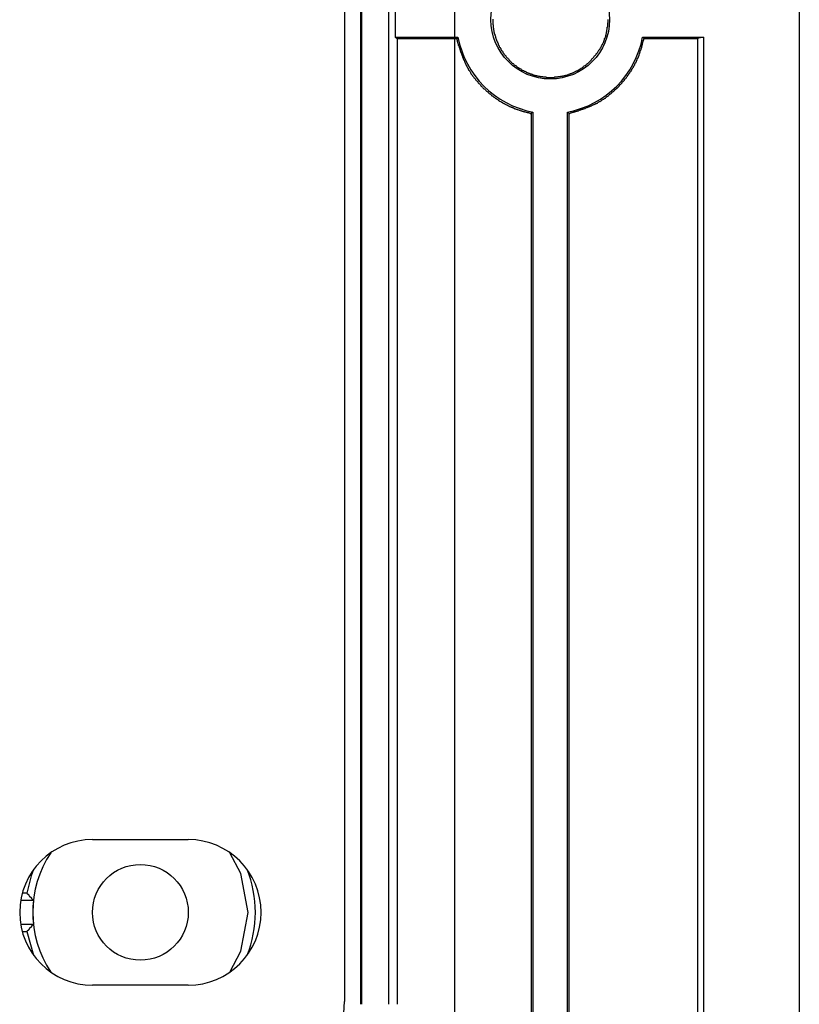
# Model space of a CAD drawing. Header units: millimetres. Extents: x 7187 to 8806, y -3756 to -2918.
# Tile 21 of 250: x 7590 to 7610, y -3742 to -3716. Entities that reach past the tile are written whole.
import ezdxf

# ---------------------------------------------------------------- set-up
doc = ezdxf.new("R2010")
doc.units = ezdxf.units.MM
doc.header["$LTSCALE"] = 3

msp = doc.modelspace()

# ---------------------------------------------------------------- linework, layer by layer
at = {"linetype": 'Continuous', "lineweight": 30}
for p, q in [((7610.097, -3513.365), (7610.097, -3754.365)), ((7598.222, -3526.24), (7598.222, -3741.49)), ((7598.654, -3741.565), (7598.654, -3526.165)), ((7598.681, -3741.565), (7598.681, -3526.165)), ((7599.381, -3741.565), (7599.381, -3526.165)), ((7599.549, -3715.413), (7599.549, -3716.317)), ((7599.596, -3716.364), (7599.549, -3716.317)), ((7599.549, -3716.317), (7601.187, -3716.317)), ((7599.596, -3716.364), (7599.596, -3741.565)), ((7606.007, -3716.317), (7607.595, -3716.317)), ((7607.595, -3716.317), (7607.439, -3716.356)), ((7607.439, -3716.356), (7607.439, -3745.678)), ((7607.595, -3716.317), (7607.595, -3745.745)), ((7603.145, -3718.275), (7603.145, -3745.533)), ((7604.049, -3745.305), (7604.049, -3718.275)), ((7603.1, -3718.312), (7603.1, -3745.548)), ((7604.092, -3745.298), (7604.092, -3718.311)), ((7591.647, -3737.265), (7594.147, -3737.265)), ((7589.937, -3738.663), (7589.814, -3738.663)), ((7590.103, -3738.854), (7589.772, -3738.854)), ((7589.772, -3739.477), (7590.103, -3739.477)), ((7589.814, -3739.667), (7589.937, -3739.667)), ((7589.937, -3739.667), (7590.111, -3740.284)), ((7594.147, -3741.065), (7591.647, -3741.065))]:
    msp.add_line(p, q, dxfattribs=at)
at = {"color": 3, "linetype": 'Continuous', "lineweight": 30}
msp.add_line((7601.097, -3520.365), (7601.097, -3747.365), dxfattribs=at)
at = {"linetype": 'Continuous', "lineweight": 30, "flags": 128}
for points in [[(7601.187, -3716.317), (7601.183, -3716.322), (7601.149, -3716.363)], [(7606.007, -3716.317), (7606.011, -3716.322), (7606.041, -3716.358)], [(7603.145, -3718.275), (7603.14, -3718.279), (7603.1, -3718.312)], [(7604.049, -3718.275), (7604.054, -3718.279), (7604.092, -3718.311)], [(7595.707, -3739.165), (7595.517, -3738.15), (7595.236, -3737.608)], [(7590.111, -3738.046), (7590.049, -3738.214), (7589.937, -3738.663)], [(7595.236, -3740.722), (7595.517, -3740.18), (7595.707, -3739.165)]]:
    msp.add_lwpolyline(points, dxfattribs=at)
at = {"linetype": 'Continuous', "lineweight": 30}
for points in [[(7602.095, -3715.85, 0), (7602.095, -3715.87, 0), (7602.095, -3715.88, 0), (7602.095, -3715.89, 0), (7602.095, -3715.91, 0), (7602.095, -3715.92, 0), (7602.095, -3715.93, 0), (7602.095, -3715.95, 0), (7602.095, -3715.96, 0), (7602.095, -3715.97, 0), (7602.095, -3715.99, 0), (7602.105, -3716, 0), (7602.105, -3716.01, 0), (7602.105, -3716.03, 0), (7602.105, -3716.04, 0), (7602.105, -3716.05, 0), (7602.105, -3716.07, 0), (7602.105, -3716.08, 0), (7602.115, -3716.09, 0), (7602.115, -3716.11, 0), (7602.115, -3716.12, 0), (7602.115, -3716.13, 0), (7602.125, -3716.15, 0), (7602.125, -3716.16, 0), (7602.125, -3716.17, 0), (7602.125, -3716.19, 0), (7602.135, -3716.2, 0), (7602.135, -3716.21, 0), (7602.135, -3716.23, 0), (7602.145, -3716.24, 0), (7602.145, -3716.25, 0), (7602.145, -3716.27, 0), (7602.155, -3716.28, 0), (7602.155, -3716.29, 0), (7602.165, -3716.3, 0), (7602.165, -3716.32, 0), (7602.165, -3716.33, 0), (7602.175, -3716.34, 0), (7602.175, -3716.36, 0), (7602.185, -3716.37, 0), (7602.185, -3716.38, 0), (7602.195, -3716.39, 0), (7602.195, -3716.41, 0), (7602.205, -3716.42, 0), (7602.205, -3716.43, 0), (7602.215, -3716.44, 0), (7602.215, -3716.46, 0), (7602.225, -3716.47, 0), (7602.225, -3716.48, 0), (7602.235, -3716.49, 0), (7602.235, -3716.51, 0), (7602.245, -3716.52, 0), (7602.245, -3716.53, 0), (7602.255, -3716.54, 0), (7602.265, -3716.55, 0), (7602.265, -3716.57, 0), (7602.275, -3716.58, 0), (7602.285, -3716.59, 0), (7602.285, -3716.6, 0), (7602.295, -3716.61, 0), (7602.305, -3716.62, 0), (7602.305, -3716.64, 0), (7602.315, -3716.65, 0), (7602.325, -3716.66, 0), (7602.325, -3716.67, 0), (7602.335, -3716.68, 0), (7602.345, -3716.69, 0), (7602.355, -3716.7, 0), (7602.355, -3716.72, 0), (7602.365, -3716.73, 0), (7602.375, -3716.74, 0), (7602.385, -3716.75, 0), (7602.385, -3716.76, 0), (7602.395, -3716.77, 0), (7602.405, -3716.78, 0), (7602.415, -3716.79, 0), (7602.425, -3716.8, 0), (7602.435, -3716.81, 0), (7602.435, -3716.82, 0), (7602.445, -3716.83, 0), (7602.455, -3716.84, 0), (7602.465, -3716.85, 0), (7602.475, -3716.86, 0), (7602.485, -3716.87, 0), (7602.495, -3716.88, 0), (7602.505, -3716.89, 0), (7602.515, -3716.9, 0), (7602.525, -3716.91, 0), (7602.525, -3716.92, 0), (7602.535, -3716.93, 0), (7602.545, -3716.94, 0), (7602.555, -3716.95, 0), (7602.565, -3716.96, 0), (7602.575, -3716.97, 0), (7602.585, -3716.98, 0), (7602.595, -3716.99, 0), (7602.605, -3717, 0), (7602.615, -3717.01, 0), (7602.625, -3717.01, 0), (7602.635, -3717.02, 0), (7602.645, -3717.03, 0), (7602.655, -3717.04, 0), (7602.675, -3717.05, 0), (7602.685, -3717.06, 0), (7602.695, -3717.06, 0), (7602.705, -3717.07, 0), (7602.715, -3717.08, 0), (7602.725, -3717.09, 0), (7602.735, -3717.1, 0), (7602.745, -3717.1, 0), (7602.755, -3717.11, 0), (7602.765, -3717.12, 0), (7602.775, -3717.13, 0), (7602.795, -3717.13, 0), (7602.805, -3717.14, 0), (7602.815, -3717.15, 0), (7602.825, -3717.15, 0), (7602.835, -3717.16, 0), (7602.845, -3717.17, 0), (7602.855, -3717.18, 0), (7602.875, -3717.18, 0), (7602.885, -3717.19, 0), (7602.895, -3717.19, 0), (7602.905, -3717.2, 0), (7602.915, -3717.21, 0), (7602.935, -3717.21, 0), (7602.945, -3717.22, 0), (7602.955, -3717.22, 0), (7602.965, -3717.23, 0), (7602.975, -3717.24, 0), (7602.995, -3717.24, 0), (7603.005, -3717.25, 0), (7603.015, -3717.25, 0), (7603.025, -3717.26, 0), (7603.045, -3717.26, 0), (7603.055, -3717.27, 0), (7603.065, -3717.27, 0), (7603.075, -3717.28, 0), (7603.095, -3717.28, 0), (7603.105, -3717.29, 0), (7603.115, -3717.29, 0), (7603.125, -3717.29, 0), (7603.145, -3717.3, 0), (7603.155, -3717.3, 0), (7603.165, -3717.31, 0), (7603.185, -3717.31, 0), (7603.195, -3717.31, 0), (7603.205, -3717.32, 0), (7603.215, -3717.32, 0), (7603.235, -3717.32, 0), (7603.245, -3717.33, 0), (7603.255, -3717.33, 0), (7603.275, -3717.33, 0), (7603.285, -3717.34, 0), (7603.295, -3717.34, 0), (7603.315, -3717.34, 0), (7603.325, -3717.34, 0), (7603.335, -3717.35, 0), (7603.355, -3717.35, 0), (7603.365, -3717.35, 0), (7603.375, -3717.35, 0), (7603.395, -3717.35, 0), (7603.405, -3717.36, 0), (7603.415, -3717.36, 0), (7603.435, -3717.36, 0), (7603.445, -3717.36, 0), (7603.455, -3717.36, 0), (7603.475, -3717.36, 0), (7603.485, -3717.36, 0), (7603.495, -3717.37, 0), (7603.515, -3717.37, 0), (7603.525, -3717.37, 0), (7603.535, -3717.37, 0), (7603.555, -3717.37, 0), (7603.565, -3717.37, 0), (7603.575, -3717.37, 0), (7603.595, -3717.37, 0), (7603.605, -3717.37, 0), (7603.615, -3717.37, 0), (7603.635, -3717.37, 0), (7603.645, -3717.37, 0), (7603.655, -3717.37, 0), (7603.675, -3717.37, 0), (7603.685, -3717.37, 0), (7603.695, -3717.37, 0), (7603.715, -3717.36, 0), (7603.725, -3717.36, 0), (7603.735, -3717.36, 0), (7603.755, -3717.36, 0), (7603.765, -3717.36, 0), (7603.775, -3717.36, 0), (7603.795, -3717.36, 0), (7603.805, -3717.35, 0), (7603.815, -3717.35, 0), (7603.835, -3717.35, 0), (7603.845, -3717.35, 0), (7603.855, -3717.35, 0), (7603.875, -3717.34, 0), (7603.885, -3717.34, 0), (7603.895, -3717.34, 0), (7603.915, -3717.34, 0), (7603.925, -3717.33, 0), (7603.935, -3717.33, 0), (7603.945, -3717.33, 0), (7603.965, -3717.32, 0), (7603.975, -3717.32, 0), (7603.985, -3717.32, 0), (7604.005, -3717.31, 0), (7604.015, -3717.31, 0), (7604.025, -3717.31, 0), (7604.045, -3717.3, 0), (7604.055, -3717.3, 0), (7604.065, -3717.3, 0), (7604.075, -3717.29, 0), (7604.095, -3717.29, 0), (7604.105, -3717.28, 0), (7604.115, -3717.28, 0), (7604.125, -3717.27, 0), (7604.145, -3717.27, 0), (7604.155, -3717.26, 0), (7604.165, -3717.26, 0), (7604.175, -3717.25, 0), (7604.195, -3717.25, 0), (7604.205, -3717.24, 0), (7604.215, -3717.24, 0), (7604.225, -3717.23, 0), (7604.245, -3717.23, 0), (7604.255, -3717.22, 0), (7604.265, -3717.21, 0), (7604.275, -3717.21, 0), (7604.285, -3717.2, 0), (7604.305, -3717.2, 0), (7604.315, -3717.19, 0), (7604.325, -3717.18, 0), (7604.335, -3717.18, 0), (7604.345, -3717.17, 0), (7604.355, -3717.16, 0), (7604.365, -3717.16, 0), (7604.385, -3717.15, 0), (7604.395, -3717.14, 0), (7604.405, -3717.13, 0), (7604.415, -3717.13, 0), (7604.425, -3717.12, 0), (7604.435, -3717.11, 0), (7604.445, -3717.1, 0), (7604.455, -3717.1, 0), (7604.465, -3717.09, 0), (7604.475, -3717.08, 0), (7604.485, -3717.07, 0), (7604.505, -3717.06, 0), (7604.515, -3717.06, 0), (7604.525, -3717.05, 0), (7604.535, -3717.04, 0), (7604.545, -3717.03, 0), (7604.555, -3717.02, 0), (7604.565, -3717.01, 0), (7604.575, -3717.01, 0), (7604.585, -3717, 0), (7604.595, -3716.99, 0), (7604.605, -3716.98, 0), (7604.615, -3716.97, 0), (7604.625, -3716.96, 0), (7604.635, -3716.95, 0), (7604.645, -3716.94, 0)], [(7604.645, -3716.94, 0), (7604.655, -3716.93, 0), (7604.665, -3716.92, 0), (7604.675, -3716.91, 0), (7604.675, -3716.9, 0), (7604.685, -3716.89, 0), (7604.695, -3716.88, 0), (7604.705, -3716.87, 0), (7604.715, -3716.86, 0), (7604.725, -3716.85, 0), (7604.735, -3716.84, 0), (7604.745, -3716.83, 0), (7604.745, -3716.82, 0), (7604.755, -3716.81, 0), (7604.765, -3716.8, 0), (7604.775, -3716.79, 0), (7604.785, -3716.78, 0), (7604.795, -3716.77, 0), (7604.795, -3716.76, 0), (7604.805, -3716.75, 0), (7604.815, -3716.74, 0), (7604.825, -3716.73, 0), (7604.835, -3716.71, 0), (7604.835, -3716.7, 0), (7604.845, -3716.69, 0), (7604.855, -3716.68, 0), (7604.865, -3716.67, 0), (7604.865, -3716.66, 0), (7604.875, -3716.65, 0), (7604.885, -3716.64, 0), (7604.895, -3716.63, 0), (7604.895, -3716.62, 0), (7604.905, -3716.6, 0), (7604.915, -3716.59, 0), (7604.915, -3716.58, 0), (7604.925, -3716.57, 0), (7604.935, -3716.56, 0), (7604.935, -3716.55, 0), (7604.945, -3716.53, 0), (7604.955, -3716.52, 0), (7604.955, -3716.51, 0), (7604.965, -3716.5, 0), (7604.965, -3716.49, 0), (7604.975, -3716.47, 0), (7604.985, -3716.46, 0), (7604.985, -3716.45, 0), (7604.995, -3716.44, 0), (7604.995, -3716.43, 0), (7605.005, -3716.41, 0), (7605.005, -3716.4, 0), (7605.015, -3716.39, 0), (7605.015, -3716.38, 0), (7605.015, -3716.36, 0), (7605.025, -3716.35, 0), (7605.025, -3716.34, 0), (7605.035, -3716.32, 0), (7605.035, -3716.31, 0), (7605.045, -3716.3, 0), (7605.045, -3716.29, 0), (7605.045, -3716.27, 0), (7605.055, -3716.26, 0), (7605.055, -3716.25, 0), (7605.055, -3716.23, 0), (7605.065, -3716.22, 0), (7605.065, -3716.21, 0), (7605.065, -3716.19, 0), (7605.065, -3716.18, 0), (7605.075, -3716.17, 0), (7605.075, -3716.15, 0), (7605.075, -3716.14, 0), (7605.075, -3716.13, 0), (7605.085, -3716.11, 0), (7605.085, -3716.1, 0), (7605.085, -3716.09, 0), (7605.085, -3716.07, 0), (7605.085, -3716.06, 0), (7605.095, -3716.05, 0), (7605.095, -3716.03, 0), (7605.095, -3716.02, 0), (7605.095, -3716.01, 0), (7605.095, -3715.99, 0), (7605.095, -3715.98, 0), (7605.095, -3715.97, 0), (7605.095, -3715.95, 0), (7605.105, -3715.94, 0), (7605.105, -3715.92, 0), (7605.105, -3715.91, 0), (7605.105, -3715.9, 0), (7605.105, -3715.88, 0), (7605.105, -3715.87, 0), (7605.105, -3715.86, 0)], [(7599.595, -3716.36, 0), (7599.605, -3716.36, 0), (7599.625, -3716.36, 0), (7599.635, -3716.36, 0), (7599.645, -3716.36, 0), (7599.655, -3716.36, 0), (7599.665, -3716.36, 0), (7599.685, -3716.36, 0), (7599.695, -3716.36, 0), (7599.705, -3716.36, 0), (7599.715, -3716.36, 0), (7599.725, -3716.36, 0), (7599.745, -3716.36, 0), (7599.755, -3716.36, 0), (7599.765, -3716.36, 0), (7599.775, -3716.36, 0), (7599.795, -3716.36, 0), (7599.805, -3716.36, 0), (7599.815, -3716.36, 0), (7599.825, -3716.36, 0), (7599.835, -3716.36, 0), (7599.855, -3716.36, 0), (7599.865, -3716.36, 0), (7599.875, -3716.36, 0), (7599.885, -3716.36, 0), (7599.895, -3716.36, 0), (7599.915, -3716.36, 0), (7599.925, -3716.36, 0), (7599.935, -3716.36, 0), (7599.945, -3716.36, 0), (7599.965, -3716.36, 0), (7599.975, -3716.36, 0), (7599.985, -3716.36, 0), (7599.995, -3716.36, 0), (7600.005, -3716.36, 0), (7600.025, -3716.36, 0), (7600.035, -3716.36, 0), (7600.045, -3716.36, 0), (7600.055, -3716.36, 0), (7600.065, -3716.36, 0), (7600.085, -3716.36, 0), (7600.095, -3716.36, 0), (7600.105, -3716.36, 0), (7600.115, -3716.36, 0), (7600.125, -3716.36, 0), (7600.145, -3716.36, 0), (7600.155, -3716.36, 0), (7600.165, -3716.36, 0), (7600.175, -3716.36, 0), (7600.195, -3716.36, 0), (7600.205, -3716.36, 0), (7600.215, -3716.36, 0), (7600.225, -3716.36, 0), (7600.235, -3716.36, 0), (7600.255, -3716.36, 0), (7600.265, -3716.36, 0), (7600.275, -3716.36, 0), (7600.285, -3716.36, 0), (7600.295, -3716.36, 0), (7600.315, -3716.36, 0), (7600.325, -3716.36, 0), (7600.335, -3716.36, 0), (7600.345, -3716.36, 0), (7600.365, -3716.36, 0), (7600.375, -3716.36, 0), (7600.385, -3716.36, 0), (7600.395, -3716.36, 0), (7600.405, -3716.36, 0), (7600.425, -3716.36, 0), (7600.435, -3716.36, 0), (7600.445, -3716.36, 0), (7600.455, -3716.36, 0), (7600.465, -3716.36, 0), (7600.485, -3716.36, 0), (7600.495, -3716.36, 0), (7600.505, -3716.36, 0), (7600.515, -3716.36, 0), (7600.535, -3716.36, 0), (7600.545, -3716.36, 0), (7600.555, -3716.36, 0), (7600.565, -3716.36, 0), (7600.575, -3716.36, 0), (7600.595, -3716.36, 0), (7600.605, -3716.36, 0), (7600.615, -3716.36, 0), (7600.625, -3716.36, 0), (7600.635, -3716.36, 0), (7600.655, -3716.36, 0), (7600.665, -3716.36, 0), (7600.675, -3716.36, 0), (7600.685, -3716.36, 0), (7600.705, -3716.36, 0), (7600.715, -3716.36, 0), (7600.725, -3716.36, 0), (7600.735, -3716.36, 0), (7600.745, -3716.36, 0), (7600.765, -3716.36, 0), (7600.775, -3716.36, 0), (7600.785, -3716.36, 0), (7600.795, -3716.36, 0), (7600.805, -3716.36, 0), (7600.825, -3716.36, 0), (7600.835, -3716.36, 0), (7600.845, -3716.36, 0), (7600.855, -3716.36, 0), (7600.865, -3716.36, 0), (7600.885, -3716.36, 0), (7600.895, -3716.36, 0), (7600.905, -3716.36, 0), (7600.915, -3716.36, 0), (7600.935, -3716.36, 0), (7600.945, -3716.36, 0), (7600.955, -3716.36, 0), (7600.965, -3716.36, 0), (7600.975, -3716.36, 0), (7600.995, -3716.36, 0), (7601.005, -3716.36, 0), (7601.015, -3716.36, 0), (7601.025, -3716.36, 0), (7601.035, -3716.36, 0), (7601.055, -3716.36, 0), (7601.065, -3716.36, 0), (7601.075, -3716.36, 0), (7601.085, -3716.36, 0), (7601.105, -3716.36, 0), (7601.115, -3716.36, 0), (7601.125, -3716.36, 0), (7601.135, -3716.36, 0), (7601.145, -3716.36, 0)], [(7601.145, -3716.36, 0), (7601.155, -3716.38, 0), (7601.155, -3716.39, 0), (7601.165, -3716.4, 0), (7601.165, -3716.41, 0), (7601.165, -3716.43, 0), (7601.175, -3716.44, 0), (7601.175, -3716.45, 0), (7601.175, -3716.46, 0), (7601.185, -3716.48, 0), (7601.185, -3716.49, 0), (7601.195, -3716.5, 0), (7601.195, -3716.51, 0), (7601.195, -3716.53, 0), (7601.205, -3716.54, 0), (7601.205, -3716.55, 0), (7601.215, -3716.56, 0), (7601.215, -3716.58, 0), (7601.215, -3716.59, 0), (7601.225, -3716.6, 0), (7601.225, -3716.61, 0), (7601.235, -3716.63, 0), (7601.235, -3716.64, 0), (7601.245, -3716.65, 0), (7601.245, -3716.66, 0), (7601.245, -3716.68, 0), (7601.255, -3716.69, 0), (7601.255, -3716.7, 0), (7601.265, -3716.71, 0), (7601.265, -3716.73, 0), (7601.275, -3716.74, 0), (7601.275, -3716.75, 0), (7601.275, -3716.76, 0), (7601.285, -3716.78, 0), (7601.285, -3716.79, 0), (7601.295, -3716.8, 0), (7601.295, -3716.81, 0), (7601.305, -3716.82, 0), (7601.305, -3716.84, 0), (7601.315, -3716.85, 0), (7601.315, -3716.86, 0), (7601.325, -3716.87, 0), (7601.325, -3716.89, 0), (7601.335, -3716.9, 0), (7601.335, -3716.91, 0), (7601.345, -3716.92, 0), (7601.345, -3716.93, 0), (7601.355, -3716.95, 0), (7601.355, -3716.96, 0), (7601.365, -3716.97, 0), (7601.365, -3716.98, 0), (7601.375, -3716.99, 0), (7601.375, -3717, 0), (7601.385, -3717.02, 0), (7601.395, -3717.03, 0), (7601.395, -3717.04, 0), (7601.405, -3717.05, 0), (7601.405, -3717.06, 0), (7601.415, -3717.07, 0), (7601.415, -3717.09, 0), (7601.425, -3717.1, 0), (7601.435, -3717.11, 0), (7601.435, -3717.12, 0), (7601.445, -3717.13, 0), (7601.455, -3717.14, 0), (7601.455, -3717.15, 0), (7601.465, -3717.17, 0), (7601.465, -3717.18, 0), (7601.475, -3717.19, 0), (7601.485, -3717.2, 0), (7601.495, -3717.21, 0), (7601.495, -3717.22, 0), (7601.505, -3717.23, 0), (7601.515, -3717.24, 0), (7601.515, -3717.25, 0), (7601.525, -3717.27, 0), (7601.535, -3717.28, 0), (7601.535, -3717.29, 0), (7601.545, -3717.3, 0), (7601.555, -3717.31, 0), (7601.565, -3717.32, 0), (7601.565, -3717.33, 0), (7601.575, -3717.34, 0), (7601.585, -3717.35, 0), (7601.595, -3717.36, 0), (7601.605, -3717.37, 0), (7601.605, -3717.38, 0), (7601.615, -3717.39, 0), (7601.625, -3717.4, 0), (7601.635, -3717.41, 0), (7601.645, -3717.42, 0), (7601.645, -3717.43, 0), (7601.655, -3717.44, 0), (7601.665, -3717.45, 0), (7601.675, -3717.46, 0), (7601.685, -3717.47, 0), (7601.695, -3717.48, 0), (7601.705, -3717.49, 0), (7601.705, -3717.5, 0), (7601.715, -3717.51, 0), (7601.725, -3717.52, 0), (7601.735, -3717.53, 0), (7601.745, -3717.54, 0), (7601.755, -3717.55, 0), (7601.765, -3717.56, 0), (7601.775, -3717.57, 0), (7601.785, -3717.58, 0), (7601.785, -3717.59, 0), (7601.795, -3717.6, 0), (7601.805, -3717.61, 0), (7601.815, -3717.62, 0), (7601.825, -3717.63, 0), (7601.835, -3717.64, 0), (7601.845, -3717.65, 0), (7601.855, -3717.66, 0), (7601.865, -3717.67, 0), (7601.875, -3717.67, 0), (7601.885, -3717.68, 0), (7601.895, -3717.69, 0), (7601.905, -3717.7, 0), (7601.915, -3717.71, 0), (7601.925, -3717.72, 0), (7601.935, -3717.73, 0), (7601.945, -3717.74, 0), (7601.955, -3717.75, 0), (7601.965, -3717.75, 0), (7601.975, -3717.76, 0), (7601.985, -3717.77, 0), (7601.995, -3717.78, 0), (7602.005, -3717.79, 0), (7602.015, -3717.8, 0), (7602.025, -3717.8, 0), (7602.035, -3717.81, 0), (7602.045, -3717.82, 0), (7602.055, -3717.83, 0), (7602.065, -3717.84, 0), (7602.075, -3717.85, 0), (7602.085, -3717.85, 0), (7602.095, -3717.86, 0), (7602.105, -3717.87, 0), (7602.115, -3717.88, 0), (7602.125, -3717.89, 0), (7602.135, -3717.89, 0), (7602.145, -3717.9, 0), (7602.155, -3717.91, 0), (7602.175, -3717.92, 0), (7602.185, -3717.92, 0), (7602.195, -3717.93, 0), (7602.205, -3717.94, 0), (7602.215, -3717.95, 0), (7602.225, -3717.95, 0), (7602.235, -3717.96, 0), (7602.245, -3717.97, 0), (7602.255, -3717.97, 0), (7602.265, -3717.98, 0), (7602.275, -3717.99, 0), (7602.295, -3718, 0), (7602.305, -3718, 0), (7602.315, -3718.01, 0), (7602.325, -3718.02, 0), (7602.335, -3718.02, 0), (7602.345, -3718.03, 0), (7602.355, -3718.04, 0), (7602.365, -3718.04, 0), (7602.385, -3718.05, 0), (7602.395, -3718.05, 0), (7602.405, -3718.06, 0), (7602.415, -3718.07, 0), (7602.425, -3718.07, 0), (7602.435, -3718.08, 0), (7602.455, -3718.09, 0), (7602.465, -3718.09, 0), (7602.475, -3718.1, 0), (7602.485, -3718.1, 0), (7602.495, -3718.11, 0), (7602.505, -3718.11, 0), (7602.525, -3718.12, 0), (7602.535, -3718.13, 0), (7602.545, -3718.13, 0), (7602.555, -3718.14, 0), (7602.565, -3718.14, 0), (7602.575, -3718.15, 0), (7602.595, -3718.15, 0), (7602.605, -3718.16, 0), (7602.615, -3718.16, 0), (7602.625, -3718.17, 0), (7602.635, -3718.17, 0), (7602.655, -3718.18, 0), (7602.665, -3718.18, 0), (7602.675, -3718.19, 0), (7602.685, -3718.19, 0), (7602.705, -3718.2, 0), (7602.715, -3718.2, 0), (7602.725, -3718.2, 0), (7602.735, -3718.21, 0), (7602.745, -3718.21, 0), (7602.765, -3718.22, 0), (7602.775, -3718.22, 0), (7602.785, -3718.23, 0), (7602.795, -3718.23, 0), (7602.815, -3718.23, 0), (7602.825, -3718.24, 0), (7602.835, -3718.24, 0), (7602.845, -3718.24, 0), (7602.865, -3718.25, 0), (7602.875, -3718.25, 0), (7602.885, -3718.26, 0), (7602.895, -3718.26, 0), (7602.915, -3718.26, 0), (7602.925, -3718.27, 0), (7602.935, -3718.27, 0), (7602.945, -3718.27, 0), (7602.965, -3718.28, 0), (7602.975, -3718.28, 0), (7602.985, -3718.28, 0), (7602.995, -3718.29, 0), (7603.015, -3718.29, 0), (7603.025, -3718.29, 0), (7603.035, -3718.3, 0), (7603.045, -3718.3, 0), (7603.065, -3718.3, 0), (7603.075, -3718.31, 0), (7603.085, -3718.31, 0), (7603.105, -3718.31, 0)], [(7604.095, -3718.31, 0), (7604.105, -3718.31, 0), (7604.115, -3718.3, 0), (7604.125, -3718.3, 0), (7604.145, -3718.3, 0), (7604.155, -3718.29, 0), (7604.165, -3718.29, 0), (7604.185, -3718.28, 0), (7604.195, -3718.28, 0), (7604.205, -3718.28, 0), (7604.215, -3718.27, 0), (7604.235, -3718.27, 0), (7604.245, -3718.26, 0), (7604.255, -3718.26, 0), (7604.265, -3718.26, 0), (7604.285, -3718.25, 0), (7604.295, -3718.25, 0), (7604.305, -3718.24, 0), (7604.315, -3718.24, 0), (7604.335, -3718.24, 0), (7604.345, -3718.23, 0), (7604.355, -3718.23, 0), (7604.365, -3718.22, 0), (7604.385, -3718.22, 0), (7604.395, -3718.22, 0), (7604.405, -3718.21, 0), (7604.415, -3718.21, 0), (7604.425, -3718.2, 0), (7604.445, -3718.2, 0), (7604.455, -3718.19, 0), (7604.465, -3718.19, 0), (7604.475, -3718.19, 0), (7604.495, -3718.18, 0), (7604.505, -3718.18, 0), (7604.515, -3718.17, 0), (7604.525, -3718.17, 0), (7604.535, -3718.16, 0), (7604.555, -3718.16, 0), (7604.565, -3718.15, 0), (7604.575, -3718.15, 0), (7604.585, -3718.14, 0), (7604.605, -3718.14, 0), (7604.615, -3718.13, 0), (7604.625, -3718.13, 0), (7604.635, -3718.12, 0), (7604.645, -3718.12, 0), (7604.665, -3718.11, 0), (7604.675, -3718.11, 0), (7604.685, -3718.1, 0), (7604.695, -3718.1, 0), (7604.705, -3718.09, 0), (7604.715, -3718.09, 0), (7604.735, -3718.08, 0), (7604.745, -3718.08, 0), (7604.755, -3718.07, 0), (7604.765, -3718.07, 0), (7604.775, -3718.06, 0), (7604.785, -3718.05, 0), (7604.805, -3718.05, 0), (7604.815, -3718.04, 0), (7604.825, -3718.04, 0), (7604.835, -3718.03, 0), (7604.845, -3718.02, 0), (7604.855, -3718.02, 0), (7604.865, -3718.01, 0), (7604.885, -3718, 0), (7604.895, -3718, 0), (7604.905, -3717.99, 0), (7604.915, -3717.98, 0), (7604.925, -3717.98, 0), (7604.935, -3717.97, 0), (7604.945, -3717.96, 0), (7604.955, -3717.96, 0), (7604.965, -3717.95, 0), (7604.985, -3717.94, 0), (7604.995, -3717.94, 0), (7605.005, -3717.93, 0), (7605.015, -3717.92, 0), (7605.025, -3717.91, 0), (7605.035, -3717.91, 0), (7605.045, -3717.9, 0), (7605.055, -3717.89, 0), (7605.065, -3717.88, 0), (7605.075, -3717.88, 0), (7605.085, -3717.87, 0), (7605.095, -3717.86, 0), (7605.105, -3717.85, 0), (7605.115, -3717.85, 0), (7605.125, -3717.84, 0), (7605.135, -3717.83, 0), (7605.145, -3717.82, 0), (7605.155, -3717.81, 0), (7605.165, -3717.8, 0), (7605.175, -3717.8, 0), (7605.185, -3717.79, 0), (7605.195, -3717.78, 0), (7605.205, -3717.77, 0), (7605.215, -3717.76, 0), (7605.225, -3717.75, 0), (7605.235, -3717.74, 0), (7605.245, -3717.74, 0), (7605.255, -3717.73, 0), (7605.265, -3717.72, 0), (7605.275, -3717.71, 0), (7605.285, -3717.7, 0), (7605.295, -3717.69, 0), (7605.305, -3717.68, 0), (7605.315, -3717.67, 0), (7605.325, -3717.66, 0), (7605.335, -3717.66, 0), (7605.345, -3717.65, 0), (7605.355, -3717.64, 0), (7605.365, -3717.63, 0), (7605.375, -3717.62, 0), (7605.385, -3717.61, 0), (7605.395, -3717.6, 0), (7605.395, -3717.59, 0), (7605.405, -3717.58, 0), (7605.415, -3717.57, 0), (7605.425, -3717.56, 0), (7605.435, -3717.55, 0), (7605.445, -3717.54, 0), (7605.455, -3717.53, 0), (7605.465, -3717.52, 0), (7605.475, -3717.51, 0), (7605.475, -3717.5, 0), (7605.485, -3717.49, 0), (7605.495, -3717.48, 0), (7605.505, -3717.47, 0), (7605.515, -3717.46, 0), (7605.525, -3717.45, 0), (7605.535, -3717.44, 0), (7605.535, -3717.43, 0), (7605.545, -3717.42, 0), (7605.555, -3717.41, 0), (7605.565, -3717.4, 0), (7605.575, -3717.39, 0), (7605.575, -3717.38, 0), (7605.585, -3717.37, 0), (7605.595, -3717.36, 0), (7605.605, -3717.35, 0), (7605.615, -3717.34, 0), (7605.615, -3717.32, 0), (7605.625, -3717.31, 0), (7605.635, -3717.3, 0), (7605.645, -3717.29, 0), (7605.645, -3717.28, 0), (7605.655, -3717.27, 0), (7605.665, -3717.26, 0), (7605.675, -3717.25, 0), (7605.675, -3717.24, 0), (7605.685, -3717.23, 0), (7605.695, -3717.22, 0), (7605.705, -3717.21, 0), (7605.705, -3717.19, 0), (7605.715, -3717.18, 0), (7605.725, -3717.17, 0), (7605.725, -3717.16, 0), (7605.735, -3717.15, 0), (7605.745, -3717.14, 0), (7605.745, -3717.13, 0), (7605.755, -3717.12, 0), (7605.765, -3717.1, 0), (7605.765, -3717.09, 0), (7605.775, -3717.08, 0), (7605.785, -3717.07, 0), (7605.785, -3717.06, 0), (7605.795, -3717.05, 0), (7605.805, -3717.04, 0), (7605.805, -3717.02, 0), (7605.815, -3717.01, 0), (7605.815, -3717, 0), (7605.825, -3716.99, 0), (7605.835, -3716.98, 0), (7605.835, -3716.97, 0), (7605.845, -3716.95, 0), (7605.845, -3716.94, 0), (7605.855, -3716.93, 0), (7605.855, -3716.92, 0), (7605.865, -3716.91, 0), (7605.865, -3716.89, 0), (7605.875, -3716.88, 0), (7605.885, -3716.87, 0), (7605.885, -3716.86, 0), (7605.895, -3716.85, 0), (7605.895, -3716.83, 0), (7605.905, -3716.82, 0), (7605.905, -3716.81, 0), (7605.915, -3716.8, 0), (7605.915, -3716.79, 0), (7605.915, -3716.77, 0), (7605.925, -3716.76, 0), (7605.925, -3716.75, 0), (7605.935, -3716.74, 0), (7605.935, -3716.72, 0), (7605.945, -3716.71, 0), (7605.945, -3716.7, 0), (7605.945, -3716.69, 0), (7605.955, -3716.67, 0), (7605.955, -3716.66, 0), (7605.965, -3716.65, 0), (7605.965, -3716.64, 0), (7605.965, -3716.62, 0), (7605.975, -3716.61, 0), (7605.975, -3716.6, 0), (7605.985, -3716.59, 0), (7605.985, -3716.57, 0), (7605.985, -3716.56, 0), (7605.995, -3716.55, 0), (7605.995, -3716.54, 0), (7605.995, -3716.52, 0), (7606.005, -3716.51, 0), (7606.005, -3716.5, 0), (7606.005, -3716.49, 0), (7606.015, -3716.47, 0), (7606.015, -3716.46, 0), (7606.015, -3716.45, 0), (7606.025, -3716.43, 0), (7606.025, -3716.42, 0), (7606.025, -3716.41, 0), (7606.035, -3716.4, 0), (7606.035, -3716.38, 0), (7606.035, -3716.37, 0), (7606.045, -3716.36, 0)], [(7606.045, -3716.36, 0), (7606.055, -3716.36, 0), (7606.065, -3716.36, 0), (7606.075, -3716.36, 0), (7606.085, -3716.36, 0), (7606.095, -3716.36, 0), (7606.105, -3716.36, 0), (7606.115, -3716.36, 0), (7606.125, -3716.36, 0), (7606.135, -3716.36, 0), (7606.155, -3716.36, 0), (7606.165, -3716.36, 0), (7606.175, -3716.36, 0), (7606.185, -3716.36, 0), (7606.195, -3716.36, 0), (7606.205, -3716.36, 0), (7606.215, -3716.36, 0), (7606.225, -3716.36, 0), (7606.235, -3716.36, 0), (7606.245, -3716.36, 0), (7606.255, -3716.36, 0), (7606.275, -3716.36, 0), (7606.285, -3716.36, 0), (7606.295, -3716.36, 0), (7606.305, -3716.36, 0), (7606.315, -3716.36, 0), (7606.325, -3716.36, 0), (7606.335, -3716.36, 0), (7606.345, -3716.36, 0), (7606.355, -3716.36, 0), (7606.365, -3716.36, 0), (7606.375, -3716.36, 0), (7606.395, -3716.36, 0), (7606.405, -3716.36, 0), (7606.415, -3716.36, 0), (7606.425, -3716.36, 0), (7606.435, -3716.36, 0), (7606.445, -3716.36, 0), (7606.455, -3716.36, 0), (7606.465, -3716.36, 0), (7606.475, -3716.36, 0), (7606.485, -3716.36, 0), (7606.495, -3716.36, 0), (7606.515, -3716.36, 0), (7606.525, -3716.36, 0), (7606.535, -3716.36, 0), (7606.545, -3716.36, 0), (7606.555, -3716.36, 0), (7606.565, -3716.36, 0), (7606.575, -3716.36, 0), (7606.585, -3716.36, 0), (7606.595, -3716.36, 0), (7606.605, -3716.36, 0), (7606.625, -3716.36, 0), (7606.635, -3716.36, 0), (7606.645, -3716.36, 0), (7606.655, -3716.36, 0), (7606.665, -3716.36, 0), (7606.675, -3716.36, 0), (7606.685, -3716.36, 0), (7606.695, -3716.36, 0), (7606.705, -3716.36, 0), (7606.715, -3716.36, 0), (7606.725, -3716.36, 0), (7606.745, -3716.36, 0), (7606.755, -3716.36, 0), (7606.765, -3716.36, 0), (7606.775, -3716.36, 0), (7606.785, -3716.36, 0), (7606.795, -3716.36, 0), (7606.805, -3716.36, 0), (7606.815, -3716.36, 0), (7606.825, -3716.36, 0), (7606.835, -3716.36, 0), (7606.845, -3716.36, 0), (7606.865, -3716.36, 0), (7606.875, -3716.36, 0), (7606.885, -3716.36, 0), (7606.895, -3716.36, 0), (7606.905, -3716.36, 0), (7606.915, -3716.36, 0), (7606.925, -3716.36, 0), (7606.935, -3716.36, 0), (7606.945, -3716.36, 0), (7606.955, -3716.36, 0), (7606.965, -3716.36, 0), (7606.985, -3716.36, 0), (7606.995, -3716.36, 0), (7607.005, -3716.36, 0), (7607.015, -3716.36, 0), (7607.025, -3716.36, 0), (7607.035, -3716.36, 0), (7607.045, -3716.36, 0), (7607.055, -3716.36, 0), (7607.065, -3716.36, 0), (7607.075, -3716.36, 0), (7607.085, -3716.36, 0), (7607.105, -3716.36, 0), (7607.115, -3716.36, 0), (7607.125, -3716.36, 0), (7607.135, -3716.36, 0), (7607.145, -3716.36, 0), (7607.155, -3716.36, 0), (7607.165, -3716.36, 0), (7607.175, -3716.36, 0), (7607.185, -3716.36, 0), (7607.195, -3716.36, 0), (7607.205, -3716.36, 0), (7607.225, -3716.36, 0), (7607.235, -3716.36, 0), (7607.245, -3716.36, 0), (7607.255, -3716.36, 0), (7607.265, -3716.36, 0), (7607.275, -3716.36, 0), (7607.285, -3716.36, 0), (7607.295, -3716.36, 0), (7607.305, -3716.36, 0), (7607.315, -3716.36, 0), (7607.325, -3716.36, 0), (7607.345, -3716.36, 0), (7607.355, -3716.36, 0), (7607.365, -3716.36, 0), (7607.375, -3716.36, 0), (7607.385, -3716.36, 0), (7607.395, -3716.36, 0), (7607.405, -3716.36, 0), (7607.415, -3716.36, 0), (7607.425, -3716.36, 0), (7607.435, -3716.36, 0)], [(7589.935, -3738.66, 0), (7589.935, -3738.66, 0), (7589.935, -3738.67, 0), (7589.945, -3738.67, 0), (7589.945, -3738.67, 0), (7589.945, -3738.67, 0), (7589.945, -3738.67, 0), (7589.945, -3738.67, 0), (7589.945, -3738.67, 0), (7589.945, -3738.67, 0), (7589.945, -3738.68, 0), (7589.945, -3738.68, 0), (7589.945, -3738.68, 0), (7589.955, -3738.68, 0), (7589.955, -3738.68, 0), (7589.955, -3738.68, 0), (7589.955, -3738.68, 0), (7589.955, -3738.68, 0), (7589.955, -3738.68, 0), (7589.955, -3738.69, 0), (7589.955, -3738.69, 0), (7589.955, -3738.69, 0), (7589.955, -3738.69, 0), (7589.965, -3738.69, 0), (7589.965, -3738.69, 0), (7589.965, -3738.69, 0), (7589.965, -3738.69, 0), (7589.965, -3738.7, 0), (7589.965, -3738.7, 0), (7589.965, -3738.7, 0), (7589.965, -3738.7, 0), (7589.965, -3738.7, 0), (7589.965, -3738.7, 0), (7589.975, -3738.7, 0), (7589.975, -3738.7, 0), (7589.975, -3738.7, 0), (7589.975, -3738.71, 0), (7589.975, -3738.71, 0), (7589.975, -3738.71, 0), (7589.975, -3738.71, 0), (7589.975, -3738.71, 0), (7589.975, -3738.71, 0), (7589.975, -3738.71, 0), (7589.985, -3738.71, 0), (7589.985, -3738.72, 0), (7589.985, -3738.72, 0), (7589.985, -3738.72, 0), (7589.985, -3738.72, 0), (7589.985, -3738.72, 0), (7589.985, -3738.72, 0), (7589.985, -3738.72, 0), (7589.985, -3738.72, 0), (7589.995, -3738.73, 0), (7589.995, -3738.73, 0), (7589.995, -3738.73, 0), (7589.995, -3738.73, 0), (7589.995, -3738.73, 0), (7589.995, -3738.73, 0), (7589.995, -3738.73, 0), (7589.995, -3738.73, 0), (7589.995, -3738.73, 0), (7589.995, -3738.74, 0), (7590.005, -3738.74, 0), (7590.005, -3738.74, 0), (7590.005, -3738.74, 0), (7590.005, -3738.74, 0), (7590.005, -3738.74, 0), (7590.005, -3738.74, 0), (7590.005, -3738.74, 0), (7590.005, -3738.75, 0), (7590.005, -3738.75, 0), (7590.005, -3738.75, 0), (7590.015, -3738.75, 0), (7590.015, -3738.75, 0), (7590.015, -3738.75, 0), (7590.015, -3738.75, 0), (7590.015, -3738.75, 0), (7590.015, -3738.76, 0), (7590.015, -3738.76, 0), (7590.015, -3738.76, 0), (7590.015, -3738.76, 0), (7590.025, -3738.76, 0), (7590.025, -3738.76, 0), (7590.025, -3738.76, 0), (7590.025, -3738.76, 0), (7590.025, -3738.76, 0), (7590.025, -3738.77, 0), (7590.025, -3738.77, 0), (7590.025, -3738.77, 0), (7590.025, -3738.77, 0), (7590.025, -3738.77, 0), (7590.035, -3738.77, 0), (7590.035, -3738.77, 0), (7590.035, -3738.77, 0), (7590.035, -3738.78, 0), (7590.035, -3738.78, 0), (7590.035, -3738.78, 0), (7590.035, -3738.78, 0), (7590.035, -3738.78, 0), (7590.035, -3738.78, 0), (7590.045, -3738.78, 0), (7590.045, -3738.78, 0), (7590.045, -3738.79, 0), (7590.045, -3738.79, 0), (7590.045, -3738.79, 0), (7590.045, -3738.79, 0), (7590.045, -3738.79, 0), (7590.045, -3738.79, 0), (7590.045, -3738.79, 0), (7590.045, -3738.79, 0), (7590.055, -3738.79, 0), (7590.055, -3738.8, 0), (7590.055, -3738.8, 0), (7590.055, -3738.8, 0), (7590.055, -3738.8, 0), (7590.055, -3738.8, 0), (7590.055, -3738.8, 0), (7590.055, -3738.8, 0), (7590.055, -3738.8, 0), (7590.065, -3738.81, 0), (7590.065, -3738.81, 0), (7590.065, -3738.81, 0), (7590.065, -3738.81, 0), (7590.065, -3738.81, 0), (7590.065, -3738.81, 0), (7590.065, -3738.81, 0), (7590.065, -3738.81, 0), (7590.065, -3738.82, 0), (7590.065, -3738.82, 0), (7590.075, -3738.82, 0), (7590.075, -3738.82, 0), (7590.075, -3738.82, 0), (7590.075, -3738.82, 0), (7590.075, -3738.82, 0), (7590.075, -3738.82, 0), (7590.075, -3738.82, 0), (7590.075, -3738.83, 0), (7590.075, -3738.83, 0), (7590.085, -3738.83, 0), (7590.085, -3738.83, 0), (7590.085, -3738.83, 0), (7590.085, -3738.83, 0), (7590.085, -3738.83, 0), (7590.085, -3738.83, 0), (7590.085, -3738.84, 0), (7590.085, -3738.84, 0), (7590.085, -3738.84, 0), (7590.085, -3738.84, 0), (7590.095, -3738.84, 0), (7590.095, -3738.84, 0), (7590.095, -3738.84, 0), (7590.095, -3738.84, 0), (7590.095, -3738.85, 0), (7590.095, -3738.85, 0), (7590.095, -3738.85, 0), (7590.095, -3738.85, 0), (7590.095, -3738.85, 0), (7590.105, -3738.85, 0), (7590.105, -3738.85, 0), (7590.105, -3738.85, 0)], [(7590.105, -3739.48, 0), (7590.105, -3739.48, 0), (7590.105, -3739.48, 0), (7590.095, -3739.48, 0), (7590.095, -3739.48, 0), (7590.095, -3739.48, 0), (7590.095, -3739.48, 0), (7590.095, -3739.48, 0), (7590.095, -3739.49, 0), (7590.095, -3739.49, 0), (7590.095, -3739.49, 0), (7590.095, -3739.49, 0), (7590.085, -3739.49, 0), (7590.085, -3739.49, 0), (7590.085, -3739.49, 0), (7590.085, -3739.49, 0), (7590.085, -3739.5, 0), (7590.085, -3739.5, 0), (7590.085, -3739.5, 0), (7590.085, -3739.5, 0), (7590.085, -3739.5, 0), (7590.085, -3739.5, 0), (7590.075, -3739.5, 0), (7590.075, -3739.5, 0), (7590.075, -3739.51, 0), (7590.075, -3739.51, 0), (7590.075, -3739.51, 0), (7590.075, -3739.51, 0), (7590.075, -3739.51, 0), (7590.075, -3739.51, 0), (7590.075, -3739.51, 0), (7590.065, -3739.51, 0), (7590.065, -3739.51, 0), (7590.065, -3739.52, 0), (7590.065, -3739.52, 0), (7590.065, -3739.52, 0), (7590.065, -3739.52, 0), (7590.065, -3739.52, 0), (7590.065, -3739.52, 0), (7590.065, -3739.52, 0), (7590.055, -3739.52, 0), (7590.055, -3739.53, 0), (7590.055, -3739.53, 0), (7590.055, -3739.53, 0), (7590.055, -3739.53, 0), (7590.055, -3739.53, 0), (7590.055, -3739.53, 0), (7590.055, -3739.53, 0), (7590.055, -3739.53, 0), (7590.055, -3739.54, 0), (7590.045, -3739.54, 0), (7590.045, -3739.54, 0), (7590.045, -3739.54, 0), (7590.045, -3739.54, 0), (7590.045, -3739.54, 0), (7590.045, -3739.54, 0), (7590.045, -3739.54, 0), (7590.045, -3739.54, 0), (7590.045, -3739.55, 0), (7590.045, -3739.55, 0), (7590.035, -3739.55, 0), (7590.035, -3739.55, 0), (7590.035, -3739.55, 0), (7590.035, -3739.55, 0), (7590.035, -3739.55, 0), (7590.035, -3739.55, 0), (7590.035, -3739.56, 0), (7590.035, -3739.56, 0), (7590.035, -3739.56, 0), (7590.025, -3739.56, 0), (7590.025, -3739.56, 0), (7590.025, -3739.56, 0), (7590.025, -3739.56, 0), (7590.025, -3739.56, 0), (7590.025, -3739.57, 0), (7590.025, -3739.57, 0), (7590.025, -3739.57, 0), (7590.025, -3739.57, 0), (7590.025, -3739.57, 0), (7590.015, -3739.57, 0), (7590.015, -3739.57, 0), (7590.015, -3739.57, 0), (7590.015, -3739.57, 0), (7590.015, -3739.58, 0), (7590.015, -3739.58, 0), (7590.015, -3739.58, 0), (7590.015, -3739.58, 0), (7590.015, -3739.58, 0), (7590.005, -3739.58, 0), (7590.005, -3739.58, 0), (7590.005, -3739.58, 0), (7590.005, -3739.59, 0), (7590.005, -3739.59, 0), (7590.005, -3739.59, 0), (7590.005, -3739.59, 0), (7590.005, -3739.59, 0), (7590.005, -3739.59, 0), (7590.005, -3739.59, 0), (7589.995, -3739.59, 0), (7589.995, -3739.6, 0), (7589.995, -3739.6, 0), (7589.995, -3739.6, 0), (7589.995, -3739.6, 0), (7589.995, -3739.6, 0), (7589.995, -3739.6, 0), (7589.995, -3739.6, 0), (7589.995, -3739.6, 0), (7589.995, -3739.6, 0), (7589.985, -3739.61, 0), (7589.985, -3739.61, 0), (7589.985, -3739.61, 0), (7589.985, -3739.61, 0), (7589.985, -3739.61, 0), (7589.985, -3739.61, 0), (7589.985, -3739.61, 0), (7589.985, -3739.61, 0), (7589.985, -3739.62, 0), (7589.985, -3739.62, 0), (7589.975, -3739.62, 0), (7589.975, -3739.62, 0), (7589.975, -3739.62, 0), (7589.975, -3739.62, 0), (7589.975, -3739.62, 0), (7589.975, -3739.62, 0), (7589.975, -3739.63, 0), (7589.975, -3739.63, 0), (7589.975, -3739.63, 0), (7589.965, -3739.63, 0), (7589.965, -3739.63, 0), (7589.965, -3739.63, 0), (7589.965, -3739.63, 0), (7589.965, -3739.63, 0), (7589.965, -3739.63, 0), (7589.965, -3739.64, 0), (7589.965, -3739.64, 0), (7589.965, -3739.64, 0), (7589.965, -3739.64, 0), (7589.955, -3739.64, 0), (7589.955, -3739.64, 0), (7589.955, -3739.64, 0), (7589.955, -3739.64, 0), (7589.955, -3739.65, 0), (7589.955, -3739.65, 0), (7589.955, -3739.65, 0), (7589.955, -3739.65, 0), (7589.955, -3739.65, 0), (7589.955, -3739.65, 0), (7589.945, -3739.65, 0), (7589.945, -3739.65, 0), (7589.945, -3739.65, 0), (7589.945, -3739.66, 0), (7589.945, -3739.66, 0), (7589.945, -3739.66, 0), (7589.945, -3739.66, 0), (7589.945, -3739.66, 0), (7589.945, -3739.66, 0), (7589.945, -3739.66, 0), (7589.935, -3739.66, 0), (7589.935, -3739.67, 0), (7589.935, -3739.67, 0)]]:
    msp.add_polyline3d(points, dxfattribs=at)
for centre, radius in [((7603.597, -3715.865), 1.548), ((7592.897, -3739.165), 1.25)]:
    msp.add_circle(centre, radius, dxfattribs=at)
for centre, radius, start, end in [((7603.597, -3715.865), 2.452, 190.6227, 259.3773), ((7603.597, -3715.865), 2.452, 280.6227, 349.3773), ((7591.647, -3739.165), 1.9, 90, 270), ((7594.147, -3739.165), 1.9, 270, 90), ((7592.897, -3739.165), 2.81, 146.3478, 213.6522), ((7592.897, -3739.165), 3.002, 338.1196, 21.8804), ((7592.897, -3739.165), 2.811, 173.6389, 186.3611), ((7595.222, -3741.49), 3, 270, 0)]:
    msp.add_arc(centre, radius, start, end, dxfattribs=at)

doc.saveas('drawing.dxf')
